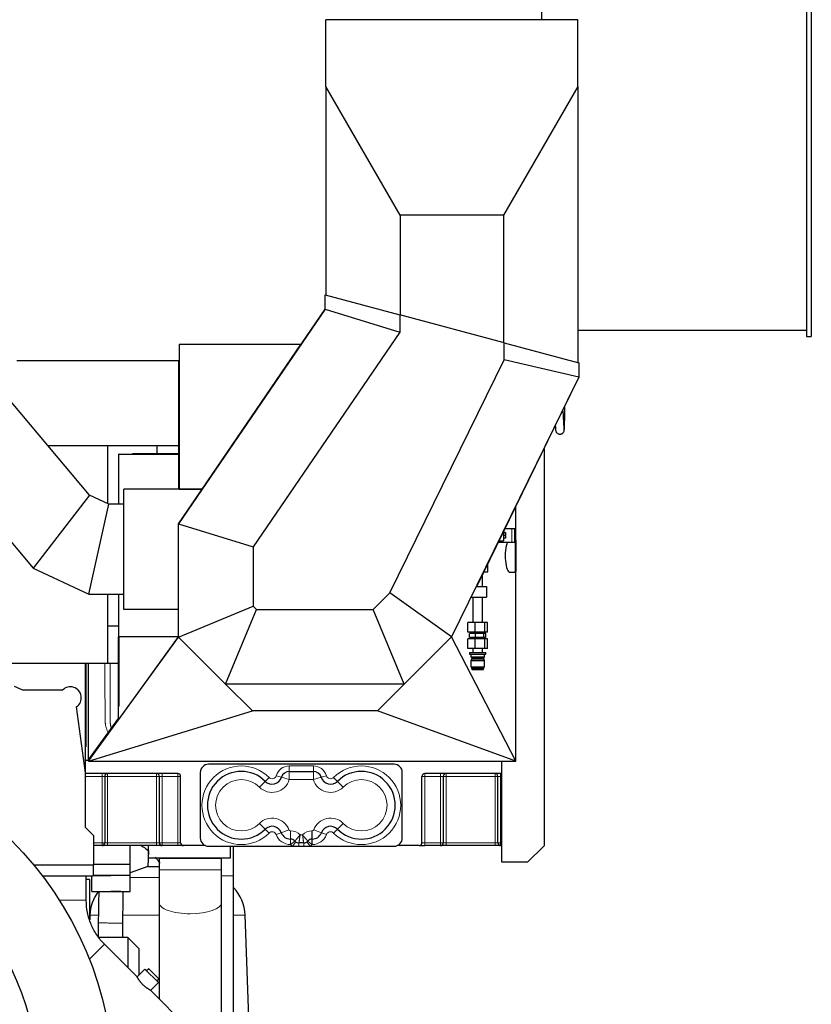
# Model space of a CAD drawing. Header units: inches. Extents: x 0 to 20790, y -12 to 14700.
# Tile 145 of 191: x 10517 to 11967, y 5075 to 6879. Entities that reach past the tile are written whole.
import ezdxf

# ---------------------------------------------------------------- set-up
doc = ezdxf.new("R2010")
doc.units = ezdxf.units.IN
doc.layers.add('1', color=7, linetype='Continuous', true_color=0xffffff)
doc.layers.add('254', color=7, linetype='Continuous', true_color=0xffffff)
doc.styles.add('latin_extended', font='simplex.shx')
doc.dimstyles.get("Standard").update_dxf_attribs({"dimtxt": 0.18, "dimasz": 0.18, "dimexe": 0.18, "dimexo": 0.0625, "dimgap": 0.09, "dimtad": 0, "dimtih": 1, "dimtoh": 1, "dimdec": 4, "dimzin": 0, "dimdsep": 46, "dimtxsty": 'Standard', "dimcen": 0.09, "dimadec": 0, "dimazin": 0, "dimtfac": 1, "dimtdec": 4, "dimtofl": 0, "dimtmove": 0, "dimatfit": 3, "dimfxl": 1, "dimtolj": 1, "dimtzin": 0, "dimarcsym": 0})

# ---------------------------------------------------------------- blocks, each defined once
blk = doc.blocks.new('_U10')
at = {"layer": '254', "color": 3, "linetype": 'Continuous', "lineweight": 13, "transparency": 16777216}
for p, q in [((10052.7, 4959.6), (10052.7, 8326.8)), ((11966.8, 6809.6), (11966.8, 8326.8)), ((10175.2, 8291.8), (11844.3, 8291.8))]:
    blk.add_line(p, q, dxfattribs=at)
at = {"layer": '254', "color": 3, "transparency": 16777216}
for points in [[(10175.2, 8312.2), (10175.2, 8271.3), (10052.7, 8291.8)], [(11844.3, 8271.3), (11844.3, 8312.2), (11966.8, 8291.8)]]:
    blk.add_solid(points, dxfattribs=at)
at = {"layer": 'Defpoints', "color": 0, "transparency": 16777216}
for p in [(11966.8, 8291.8), (11966.8, 6774.6), (10052.7, 4924.6)]:
    blk.add_point(p, dxfattribs=at)
at = {"layer": '254', "color": 2, "lineweight": 13, "transparency": 16777216, "insert": (10814.3, 8475.5), "char_height": 122.5, "attachment_point": 1, "style": 'latin_extended'}
blk.add_mtext('\\A1;1914', dxfattribs=at)

msp = doc.modelspace()

# ---------------------------------------------------------------- linework, layer by layer
at = {"layer": '1', "color": 2, "linetype": 'Continuous', "lineweight": 25}
for p, q in [((11957.761, 7250.557), (11957.761, 6774.557)), ((11966.761, 7250.557), (11966.761, 6774.557)), ((11472.849, 7014.801), (11472.849, 6878.959)), ((11539.349, 6878.959), (11077.349, 6878.959)), ((11077.349, 6756.679), (11077.349, 6878.959)), ((11539.349, 6756.679), (11539.349, 6878.959)), ((11957.761, 6774.557), (11957.761, 6298.557)), ((11966.761, 6774.557), (11966.761, 6298.557)), ((11077.349, 6756.679), (11077.349, 6374.457)), ((11213.544, 6520.781), (11077.349, 6756.679)), ((11539.349, 6756.679), (11403.153, 6520.781)), ((11539.349, 6756.679), (11539.349, 6250.666)), ((11213.544, 6520.781), (11213.544, 6337.964)), ((11403.153, 6520.781), (11213.544, 6520.781)), ((11403.153, 6520.781), (11403.153, 6287.16)), ((11076.195, 6374.766), (11213.27, 6338.037)), ((11076.195, 6348.6), (11076.195, 6374.766)), ((11077.349, 6374.498), (11077.197, 6374.498)), ((11077.695, 6374.449), (11077.38, 6374.449)), ((11077.695, 6374.364), (11077.695, 6374.449)), ((11076.195, 6348.6), (10807.695, 5955.111)), ((10807.695, 5955.111), (11076.195, 6348.6)), ((11076.195, 6348.649), (10849.967, 6017.11)), ((11076.195, 6348.6), (11213.27, 6306.289)), ((11404.12, 6286.899), (11213.27, 6338.037)), ((11213.27, 6338.037), (11213.27, 6306.289)), ((10644.663, 6007.834), (10383.276, 6319.343)), ((11213.27, 6306.289), (10944.77, 5912.799)), ((11539.349, 6310.062), (11957.761, 6310.062)), ((11957.761, 6298.557), (11966.761, 6298.557)), ((10809.195, 6283.558), (10809.195, 6283.557)), ((11031.779, 6283.558), (10809.195, 6283.558)), ((10809.195, 6283.557), (10809.195, 6254.608)), ((11031.779, 6283.557), (10809.195, 6283.557)), ((10850.881, 6018.449), (11031.779, 6283.557)), ((11031.779, 6283.558), (11031.779, 6283.557)), ((11404.12, 6286.899), (11541.195, 6250.17)), ((11404.12, 6255.814), (11404.12, 6286.899)), ((10511.349, 6254.557), (10807.702, 6254.557)), ((10807.695, 6254.608), (10807.695, 6018.449)), ((10807.695, 6254.608), (10809.195, 6254.608)), ((10809.195, 6254.608), (10809.195, 6254.608)), ((10809.195, 6254.608), (10809.195, 6018.449)), ((11194.662, 5828.824), (11404.12, 6255.814)), ((11541.195, 6224.004), (11404.12, 6255.814)), ((11541.195, 6250.17), (11541.195, 6224.004)), ((10256.879, 6213.283), (10541.779, 5873.752)), ((11541.195, 6224.004), (11307.695, 5748.004)), ((11354.614, 5841.557), (11532.543, 6206.365)), ((10568.131, 6099.057), (10807.693, 6099.057)), ((10677.44, 6099.057), (10677.44, 5992.547)), ((10767.867, 6099.057), (10767.867, 6083.314)), ((10697.695, 6083.316), (10697.695, 6082.087)), ((10697.695, 6082.087), (10697.695, 5991.248)), ((10807.695, 6082.087), (10697.695, 6082.087)), ((10807.695, 6083.316), (10723.673, 6083.316)), ((11477.196, 6092.882), (11477.196, 5365.057)), ((10644.663, 6007.834), (10541.779, 5873.752)), ((10680.227, 5991.25), (10644.663, 6007.834)), ((10807.695, 6018.557), (10707.695, 6018.557)), ((10707.695, 6018.439), (10707.695, 6018.557)), ((10707.695, 5798.439), (10707.695, 6018.439)), ((10849.965, 6018.439), (10707.695, 6018.439)), ((10809.195, 6018.449), (10807.695, 6018.449)), ((10809.195, 6018.449), (10849.965, 6018.449)), ((10849.965, 6018.449), (10850.881, 6018.449)), ((10849.965, 6018.439), (10849.965, 6018.449)), ((10849.965, 6017.057), (10849.965, 6018.439)), ((10643.647, 5826.25), (10680.227, 5991.25)), ((10707.696, 5991.25), (10680.227, 5991.25)), ((11425.695, 5925.131), (11425.695, 5987.297)), ((10807.695, 5955.111), (10807.695, 5955.111)), ((10807.695, 5747.757), (10807.695, 5955.111)), ((10807.695, 5955.111), (10944.77, 5912.799)), ((11402.696, 5940.139), (11402.696, 5924.057)), ((11406.696, 5939.248), (11402.696, 5939.248)), ((11406.696, 5938.841), (11402.696, 5938.841)), ((11418.326, 5945.964), (11405.537, 5945.964)), ((11406.696, 5939.248), (11406.696, 5938.841)), ((11406.696, 5938.841), (11406.696, 5933.65)), ((11423.326, 5945.964), (11418.326, 5945.964)), ((11424.826, 5945.964), (11423.326, 5945.964)), ((11423.326, 5945.964), (11423.326, 5921.305)), ((11424.826, 5945.964), (11424.826, 5921.305)), ((11393.696, 5921.305), (11393.509, 5921.305)), ((11418.326, 5921.305), (11393.696, 5921.305)), ((11394.852, 5924.057), (11402.696, 5924.057)), ((11406.696, 5933.65), (11402.696, 5933.65)), ((11406.696, 5928.866), (11402.696, 5928.866)), ((11406.696, 5933.65), (11406.696, 5928.866)), ((11423.326, 5921.305), (11418.326, 5921.305)), ((11424.826, 5921.305), (11423.326, 5921.305)), ((11424.195, 5921.304), (11424.195, 5867.982)), ((11425.695, 5925.131), (11425.695, 5867.982)), ((10944.77, 5912.799), (10944.77, 5804.536)), ((11374.171, 5867.057), (11374.171, 5881.655)), ((10541.779, 5873.752), (10643.647, 5826.25)), ((11367.051, 5867.057), (11374.171, 5867.057)), ((11414.775, 5866.533), (11423.046, 5866.533)), ((11424.135, 5867.982), (11424.195, 5867.982)), ((11425.695, 5520.057), (11425.695, 5867.982)), ((11364.696, 5840.557), (11364.696, 5862.227)), ((11164.347, 5798.509), (11194.662, 5828.824)), ((11307.695, 5748.004), (11194.662, 5828.824)), ((11353.097, 5840.557), (11371.695, 5840.557)), ((11353.588, 5841.557), (11354.614, 5841.557)), ((11371.695, 5840.557), (11371.695, 5820.557)), ((10643.647, 5826.25), (10707.695, 5826.25)), ((10677.44, 5826.253), (10677.44, 5768.391)), ((10697.695, 5826.249), (10697.695, 5748.099)), ((11343.286, 5820.557), (11371.695, 5820.557)), ((11346.696, 5820.557), (11346.696, 5774.557)), ((11364.696, 5774.557), (11364.696, 5820.557)), ((10807.693, 5798.439), (10707.695, 5798.439)), ((10807.695, 5747.757), (10944.77, 5804.536)), ((10894.019, 5661.434), (10950.797, 5798.509)), ((10944.77, 5804.536), (10950.797, 5798.509)), ((10950.797, 5798.509), (11164.347, 5798.509)), ((11221.125, 5661.434), (11164.347, 5798.509)), ((11351.198, 5774.557), (11337.928, 5774.557)), ((11337.928, 5756.557), (11337.928, 5774.557)), ((11368.966, 5774.557), (11351.198, 5774.557)), ((11351.198, 5756.557), (11351.198, 5774.557)), ((11373.463, 5774.557), (11368.966, 5774.557)), ((11368.966, 5756.557), (11368.966, 5774.557)), ((11373.463, 5756.557), (11373.463, 5774.557)), ((10677.44, 5768.391), (10677.44, 5699.557)), ((10677.44, 5768.391), (10697.696, 5768.391)), ((11351.198, 5756.557), (11337.928, 5756.557)), ((11343.696, 5756.557), (11343.696, 5754.057)), ((11368.966, 5756.557), (11351.198, 5756.557)), ((11367.696, 5754.057), (11367.696, 5756.557)), ((11373.463, 5756.557), (11368.966, 5756.557)), ((10642.695, 5520.057), (10807.695, 5747.757)), ((10697.695, 5747.883), (10697.695, 5748.099)), ((10807.695, 5748.099), (10697.695, 5748.099)), ((10807.367, 5748.097), (10697.695, 5596.525)), ((10697.695, 5620.944), (10697.695, 5747.883)), ((10699.195, 5747.883), (10697.695, 5747.883)), ((10699.195, 5747.883), (10699.195, 5748.099)), ((10699.195, 5620.944), (10699.195, 5747.883)), ((10807.695, 5747.967), (10807.572, 5747.881)), ((10807.572, 5747.881), (10807.696, 5747.756)), ((10894.019, 5661.434), (10807.695, 5747.757)), ((11307.695, 5748.004), (11221.125, 5661.434)), ((11425.695, 5520.057), (11307.695, 5748.004)), ((11351.198, 5744.557), (11337.928, 5744.557)), ((11337.928, 5726.557), (11337.928, 5744.557)), ((11351.901, 5754.057), (11340.704, 5754.057)), ((11340.704, 5747.057), (11340.704, 5754.057)), ((11351.901, 5747.057), (11340.704, 5747.057)), ((11343.696, 5747.057), (11343.696, 5744.557)), ((11368.966, 5744.557), (11351.198, 5744.557)), ((11351.198, 5726.557), (11351.198, 5744.557)), ((11366.892, 5754.057), (11351.901, 5754.057)), ((11351.901, 5747.057), (11351.901, 5754.057)), ((11366.892, 5747.057), (11351.901, 5747.057)), ((11366.892, 5747.057), (11366.892, 5754.057)), ((11370.687, 5754.057), (11366.892, 5754.057)), ((11370.687, 5747.057), (11366.892, 5747.057)), ((11367.696, 5744.557), (11367.696, 5747.057)), ((11368.966, 5726.557), (11368.966, 5744.557)), ((11373.463, 5744.557), (11368.966, 5744.557)), ((11370.687, 5747.057), (11370.687, 5754.057)), ((11373.463, 5726.557), (11373.463, 5744.557)), ((11351.198, 5726.557), (11337.928, 5726.557)), ((11340.696, 5719.757), (11370.696, 5719.757)), ((11340.696, 5719.757), (11340.696, 5716.257)), ((11346.696, 5726.557), (11346.696, 5719.757)), ((11368.966, 5726.557), (11351.198, 5726.557)), ((11364.696, 5719.757), (11364.696, 5726.557)), ((11373.463, 5726.557), (11368.966, 5726.557)), ((11370.696, 5716.257), (11370.696, 5719.757)), ((11340.696, 5716.257), (11370.696, 5716.257)), ((11343.196, 5716.257), (11343.196, 5711.257)), ((11343.196, 5711.257), (11368.196, 5711.257)), ((11343.196, 5711.257), (11344.696, 5709.757)), ((11344.696, 5707.757), (11343.196, 5704.957)), ((11343.196, 5704.957), (11368.196, 5704.957)), ((11343.196, 5704.957), (11343.196, 5693.057)), ((11344.696, 5709.757), (11366.696, 5709.757)), ((11344.696, 5709.757), (11344.696, 5707.757)), ((11344.696, 5707.757), (11366.696, 5707.757)), ((11366.696, 5709.757), (11368.196, 5711.257)), ((11366.696, 5707.757), (11366.696, 5709.757)), ((11368.196, 5704.957), (11366.696, 5707.757)), ((11368.196, 5711.257), (11368.196, 5716.257)), ((11368.196, 5693.057), (11368.196, 5704.957)), ((10677.44, 5699.557), (10237.695, 5699.557)), ((10637.695, 5499.12), (10637.695, 5699.562)), ((10637.895, 5699.562), (10637.895, 5546.557)), ((10642.873, 5522.87), (10642.873, 5699.565)), ((10697.696, 5699.557), (10677.44, 5699.557)), ((11343.196, 5693.057), (11368.196, 5693.057)), ((11343.196, 5693.057), (11344.396, 5692.557)), ((11344.396, 5692.557), (11366.996, 5692.557)), ((11344.396, 5692.557), (11344.396, 5690.557)), ((11344.396, 5690.557), (11366.996, 5690.557)), ((11344.396, 5690.557), (11345.196, 5688.557)), ((11345.196, 5688.557), (11366.196, 5688.557)), ((11366.196, 5688.557), (11366.996, 5690.557)), ((11366.996, 5692.557), (11368.196, 5693.057)), ((11366.996, 5690.557), (11366.996, 5692.557)), ((10637.896, 5679.557), (10637.695, 5679.557)), ((10522.403, 5650.557), (10507.319, 5656.96)), ((10595.413, 5650.557), (10522.403, 5650.557)), ((11221.125, 5661.434), (10894.019, 5661.434)), ((10943.056, 5612.397), (10894.019, 5661.434)), ((11172.088, 5612.397), (11221.125, 5661.434)), ((10637.695, 5499.115), (10620.989, 5620.051)), ((10637.695, 5626.007), (10637.896, 5626.007)), ((10642.695, 5520.057), (10943.056, 5612.397)), ((10697.695, 5596.525), (10697.695, 5620.944)), ((10699.195, 5620.944), (10697.695, 5620.944)), ((11172.088, 5612.397), (10943.056, 5612.397)), ((11172.088, 5612.397), (10943.056, 5612.397)), ((11425.695, 5520.057), (11172.088, 5612.397)), ((10642.695, 5522.619), (10697.697, 5598.521)), ((10637.895, 5546.557), (10637.695, 5546.557)), ((10642.707, 5521.557), (10637.695, 5521.557)), ((10642.695, 5521.557), (10642.695, 5522.619)), ((10642.695, 5520.057), (10642.695, 5521.557)), ((10642.695, 5520.057), (11425.695, 5520.057)), ((11202.695, 5514.557), (10862.695, 5514.557)), ((11400.196, 5335.057), (11400.196, 5520.057)), ((10637.695, 5398.557), (10637.695, 5499.115)), ((10806.695, 5497.557), (10637.695, 5497.557)), ((10672.695, 5492.557), (10672.695, 5370.557)), ((10772.695, 5370.557), (10772.695, 5492.557)), ((10811.695, 5370.557), (10811.695, 5492.557)), ((10847.695, 5499.557), (10847.695, 5379.557)), ((11010.697, 5501.557), (11054.694, 5501.557)), ((11217.695, 5379.557), (11217.695, 5499.557)), ((11253.695, 5370.557), (11253.695, 5492.557)), ((11400.193, 5497.557), (11258.695, 5497.557)), ((11292.695, 5492.557), (11292.695, 5370.557)), ((11392.695, 5370.557), (11392.695, 5492.557)), ((10652.695, 5383.557), (10637.695, 5398.557)), ((10652.695, 5329.557), (10652.695, 5383.557)), ((11013.156, 5377.557), (11012.852, 5377.557)), ((11052.539, 5377.557), (11052.235, 5377.557)), ((10667.695, 5365.557), (10652.695, 5365.557)), ((10677.695, 5365.557), (10667.695, 5365.557)), ((10767.695, 5365.557), (10677.695, 5365.557)), ((10719.195, 5331.557), (10719.195, 5365.557)), ((10752.695, 5343.507), (10752.695, 5365.557)), ((10777.695, 5365.557), (10767.695, 5365.557)), ((10806.695, 5365.557), (10777.695, 5365.557)), ((10816.695, 5365.557), (10806.695, 5365.557)), ((10857.31, 5365.557), (10816.695, 5365.557)), ((10862.695, 5364.557), (11016.355, 5364.557)), ((10902.695, 5343.507), (10902.695, 5364.557)), ((11016.355, 5364.557), (11028.355, 5364.557)), ((11037.036, 5370.557), (11028.355, 5370.557)), ((11028.355, 5364.557), (11037.036, 5364.557)), ((11037.036, 5364.557), (11049.036, 5364.557)), ((11049.036, 5364.557), (11202.695, 5364.557)), ((11248.695, 5365.557), (11208.081, 5365.557)), ((11248.695, 5365.557), (11258.695, 5365.557)), ((11287.695, 5365.557), (11258.695, 5365.557)), ((11297.695, 5365.557), (11287.695, 5365.557)), ((11387.695, 5365.557), (11297.695, 5365.557)), ((11397.695, 5365.557), (11387.695, 5365.557)), ((11400.196, 5365.557), (11397.695, 5365.557)), ((11477.196, 5365.057), (11447.196, 5335.057)), ((10752.643, 5356.082), (10751.649, 5327.606)), ((10752.643, 5356.082), (10752.695, 5356.082)), ((10752.695, 5343.507), (10902.695, 5343.507)), ((10772.101, 5342.691), (10772.101, 5321.502)), ((10772.101, 5342.691), (10886.401, 5342.691)), ((10886.401, 5321.502), (10886.401, 5342.691)), ((10651.695, 5329.557), (10543.075, 5329.557)), ((10651.695, 5329.557), (10651.695, 5309.557)), ((10651.695, 5329.557), (10652.695, 5329.557)), ((10651.695, 5329.557), (10651.695, 5309.557)), ((10652.695, 5331.557), (10719.195, 5331.557)), ((10719.195, 5311.557), (10719.195, 5331.557)), ((10751.649, 5327.606), (10719.196, 5315.794)), ((10751.649, 5327.606), (10772.101, 5327.606)), ((11447.196, 5335.057), (11400.196, 5335.057)), ((10651.695, 5309.557), (10558.928, 5309.557)), ((10651.695, 5309.557), (10558.928, 5309.557)), ((10638.845, 5265.388), (10638.845, 5309.557)), ((10649.195, 5281.557), (10649.195, 5309.558)), ((10651.695, 5310.557), (10683.695, 5310.557)), ((10651.696, 5311.557), (10719.195, 5311.557)), ((10683.695, 5311.557), (10683.695, 5310.557)), ((10719.195, 5281.557), (10719.195, 5311.558)), ((10908.455, 4995.781), (10908.455, 5310.19)), ((10644.945, 5303.407), (10638.845, 5303.407)), ((10644.945, 5303.407), (10644.945, 5230.131)), ((10649.195, 5281.557), (10719.195, 5281.557)), ((10772.101, 5260.929), (10772.101, 5084.974)), ((10886.401, 5019.211), (10886.401, 5260.929)), ((10645.391, 5238.351), (10645.087, 5229.639)), ((10938.389, 4998.128), (10930, 5238.351)), ((10714.895, 5196.957), (10662.227, 5196.957)), ((10734.895, 5176.957), (10714.895, 5196.957)), ((10714.895, 5196.957), (10714.895, 5142.177)), ((10731.942, 5125.133), (10672.191, 5184.884)), ((10734.895, 5176.957), (10734.895, 5128.078)), ((10746.084, 5139.275), (10731.942, 5125.133)), ((10770.832, 5114.527), (10746.084, 5139.275)), ((10753.155, 5139.983), (10749.266, 5136.093)), ((10753.155, 5139.983), (10762.347, 5130.79)), ((10762.347, 5130.79), (10771.54, 5121.598)), ((10756.639, 5100.334), (10770.832, 5114.527)), ((10767.65, 5117.709), (10771.54, 5121.598)), ((10960.55, 4896.525), (10756.523, 5100.552))]:
    msp.add_line(p, q, dxfattribs=at)
at = {"layer": '1', "color": 110, "linetype": 'Continuous', "lineweight": 13}
for p, q in [((11418.326, 5945.964), (11418.326, 5921.305)), ((11393.696, 5921.687), (11393.696, 5921.305)), ((10637.896, 5689.383), (10637.695, 5689.383)), ((11010.697, 5511.557), (11010.697, 5501.557)), ((11010.697, 5511.557), (11054.694, 5511.557)), ((11054.694, 5511.557), (11054.694, 5501.557)), ((10667.695, 5492.557), (10637.695, 5492.557)), ((10667.695, 5497.557), (10667.695, 5492.557)), ((10667.695, 5370.557), (10667.695, 5492.557)), ((10672.695, 5492.557), (10667.695, 5492.557)), ((10677.695, 5492.557), (10672.695, 5492.557)), ((10677.695, 5492.557), (10677.695, 5497.557)), ((10677.695, 5492.557), (10677.695, 5370.557)), ((10767.695, 5492.557), (10677.695, 5492.557)), ((10767.695, 5497.557), (10767.695, 5492.557)), ((10772.695, 5492.557), (10767.695, 5492.557)), ((10767.695, 5370.557), (10767.695, 5492.557)), ((10777.695, 5492.557), (10772.695, 5492.557)), ((10777.695, 5492.557), (10777.695, 5497.557)), ((10777.695, 5492.557), (10777.695, 5370.557)), ((10806.695, 5492.557), (10777.695, 5492.557)), ((10806.695, 5497.557), (10806.695, 5492.557)), ((10811.695, 5492.557), (10806.695, 5492.557)), ((10806.695, 5370.557), (10806.695, 5492.557)), ((10973.607, 5490.469), (10966.536, 5483.398)), ((10986.762, 5493.775), (10996.336, 5490.888)), ((10996.336, 5490.888), (11010.697, 5486.557)), ((11010.697, 5501.557), (11010.697, 5486.557)), ((11054.694, 5486.557), (11010.697, 5486.557)), ((11054.694, 5501.557), (11054.694, 5486.557)), ((11069.055, 5490.888), (11054.694, 5486.557)), ((11078.629, 5493.775), (11069.055, 5490.888)), ((11091.784, 5490.469), (11098.855, 5483.398)), ((11258.695, 5492.557), (11253.695, 5492.557)), ((11258.695, 5492.557), (11258.695, 5497.557)), ((11287.695, 5492.557), (11258.695, 5492.557)), ((11258.695, 5492.557), (11258.695, 5370.557)), ((11287.695, 5497.557), (11287.695, 5492.557)), ((11287.695, 5370.557), (11287.695, 5492.557)), ((11292.695, 5492.557), (11287.695, 5492.557)), ((11297.695, 5492.557), (11292.695, 5492.557)), ((11297.695, 5492.557), (11297.695, 5497.557)), ((11297.695, 5492.557), (11297.695, 5370.557)), ((11387.695, 5492.557), (11297.695, 5492.557)), ((11387.695, 5497.557), (11387.695, 5492.557)), ((11392.695, 5492.557), (11387.695, 5492.557)), ((11387.695, 5370.557), (11387.695, 5492.557)), ((11397.695, 5492.557), (11392.695, 5492.557)), ((11397.695, 5492.557), (11397.695, 5497.557)), ((11400.196, 5492.557), (11397.695, 5492.557)), ((11397.695, 5492.557), (11397.695, 5370.557)), ((10966.536, 5483.398), (10955.929, 5472.791)), ((11098.855, 5483.398), (11109.461, 5472.791)), ((10966.536, 5395.716), (10955.929, 5406.323)), ((10973.607, 5388.645), (10966.536, 5395.716)), ((10995.978, 5389.29), (11010.04, 5394.513)), ((11069.412, 5389.29), (11055.351, 5394.513)), ((11091.784, 5388.645), (11098.855, 5395.716)), ((11098.855, 5395.716), (11109.461, 5406.323)), ((10986.604, 5385.809), (10995.978, 5389.29)), ((11012.852, 5392.557), (11013.156, 5392.557)), ((11012.852, 5377.557), (11012.852, 5392.557)), ((11012.852, 5367.557), (11012.852, 5377.557)), ((11013.156, 5377.557), (11013.156, 5392.557)), ((11013.156, 5377.557), (11013.156, 5367.557)), ((11030.505, 5385.557), (11034.885, 5385.557)), ((11052.235, 5392.557), (11052.539, 5392.557)), ((11052.235, 5377.557), (11052.235, 5392.557)), ((11052.235, 5377.557), (11052.235, 5367.557)), ((11052.539, 5377.557), (11052.539, 5392.557)), ((11052.539, 5377.557), (11052.539, 5367.557)), ((11069.412, 5389.29), (11078.787, 5385.809)), ((10652.695, 5370.557), (10667.695, 5370.557)), ((10667.695, 5365.557), (10667.695, 5370.557)), ((10672.695, 5370.557), (10667.695, 5370.557)), ((10677.695, 5370.557), (10672.695, 5370.557)), ((10677.695, 5370.557), (10767.695, 5370.557)), ((10677.695, 5365.557), (10677.695, 5370.557)), ((10767.695, 5365.557), (10767.695, 5370.557)), ((10772.695, 5370.557), (10767.695, 5370.557)), ((10777.695, 5370.557), (10772.695, 5370.557)), ((10777.695, 5365.557), (10777.695, 5370.557)), ((10777.695, 5370.557), (10806.695, 5370.557)), ((10811.695, 5370.557), (10806.695, 5370.557)), ((10806.695, 5365.557), (10806.695, 5370.557)), ((11013.156, 5367.557), (11012.852, 5367.557)), ((11020.755, 5374.057), (11013.156, 5367.557)), ((11022.355, 5372.557), (11016.355, 5364.557)), ((11028.355, 5370.557), (11028.355, 5364.557)), ((11037.036, 5370.557), (11037.036, 5364.557)), ((11043.036, 5372.557), (11049.036, 5364.557)), ((11044.635, 5374.057), (11052.235, 5367.557)), ((11052.539, 5367.557), (11052.235, 5367.557)), ((11258.695, 5370.557), (11253.695, 5370.557)), ((11258.695, 5370.557), (11287.695, 5370.557)), ((11258.695, 5365.557), (11258.695, 5370.557)), ((11292.695, 5370.557), (11287.695, 5370.557)), ((11287.695, 5365.557), (11287.695, 5370.557)), ((11297.695, 5370.557), (11292.695, 5370.557)), ((11297.695, 5370.557), (11387.695, 5370.557)), ((11297.695, 5365.557), (11297.695, 5370.557)), ((11387.695, 5365.557), (11387.695, 5370.557)), ((11392.695, 5370.557), (11387.695, 5370.557)), ((11397.695, 5370.557), (11392.695, 5370.557)), ((11397.695, 5365.557), (11397.695, 5370.557)), ((11397.695, 5370.557), (11400.196, 5370.557)), ((10719.194, 5307.115), (10771.756, 5307.115)), ((10772.101, 5321.502), (10829.251, 5321.502)), ((10829.251, 5321.502), (10886.401, 5321.502)), ((10887.104, 5310.19), (10908.455, 5310.19)), ((10589.664, 5265.388), (10638.845, 5265.388)), ((10645.391, 5238.351), (10659.834, 5238.351)), ((10705.071, 5238.351), (10772.094, 5238.351)), ((10908.294, 5238.351), (10930, 5238.351)), ((10644.588, 5157.281), (10672.191, 5184.884))]:
    msp.add_line(p, q, dxfattribs=at)
at = {"layer": '1', "color": 2, "linetype": 'Continuous', "lineweight": 25}
for radius in [636, 497.5]:
    msp.add_circle((10052.695, 4924.557), radius, dxfattribs=at)
for centre, radius, start, end in [((10609.695, 5636.557), 20, 304.380232, 135.572996), ((10862.695, 5499.557), 15, 90, 180), ((11202.695, 5499.557), 15, 0, 90), ((10677.695, 5492.557), 5, 90, 180), ((10767.695, 5492.557), 5, 0, 90), ((10806.695, 5492.557), 5, 0, 90), ((10922.695, 5439.557), 62, 45, 315), ((10979.195, 5496.057), 17.903, 225, 343.218248), ((11010.697, 5486.557), 15, 90, 163.218248), ((11054.694, 5486.557), 15, 16.781752, 90), ((11086.195, 5496.057), 17.903, 196.781752, 315), ((11142.695, 5439.557), 62, 225, 135), ((11258.695, 5492.557), 5, 90, 180), ((11297.695, 5492.557), 5, 90, 180), ((11387.695, 5492.557), 5, 0, 90), ((10979.195, 5383.057), 17.903, 20.374794, 135), ((11086.195, 5383.057), 17.903, 45, 159.625206), ((10862.695, 5379.557), 15, 180, 270), ((11012.852, 5395.557), 18, 200.374794, 270), ((11013.156, 5367.557), 10, 40.541602, 90), ((11052.235, 5367.557), 10, 90, 139.458398), ((11052.539, 5395.557), 18, 270, 339.625206), ((11202.695, 5379.557), 15, 270, 0), ((10667.695, 5370.557), 5, 270, 0), ((10777.695, 5370.557), 5, 180, 270), ((10816.695, 5370.557), 5, 180, 270), ((11028.355, 5380.557), 10, 220.541602, 270), ((11037.036, 5380.557), 10, 270, 319.458398), ((11248.695, 5370.557), 5, 270, 0), ((11287.695, 5370.557), 5, 270, 0), ((11397.695, 5370.557), 5, 180, 270), ((10854.046, 5235.698), 76, 2, 44.282188), ((10721.345, 5235.698), 76, 143.066062, 178)]:
    msp.add_arc(centre, radius, start, end, dxfattribs=at)
at = {"layer": '1', "color": 110, "linetype": 'Continuous', "lineweight": 13}
for centre, radius, start, end in [((10922.695, 5439.557), 72, 45, 315), ((11010.697, 5486.557), 25, 90, 163.218248), ((11054.694, 5486.557), 25, 16.781752, 90), ((11142.695, 5439.557), 72, 225, 135), ((10922.695, 5439.557), 47, 45, 315), ((10979.195, 5496.057), 32.903, 225, 343.218248), ((10979.195, 5496.057), 7.903, 225, 343.218248), ((11086.195, 5496.057), 32.903, 196.781752, 315), ((11086.195, 5496.057), 7.903, 196.781752, 315), ((11142.695, 5439.557), 47, 225, 135), ((10979.195, 5383.057), 32.903, 20.374794, 135), ((11086.195, 5383.057), 32.903, 45, 159.625206), ((11012.852, 5395.557), 3, 200.374794, 270), ((11052.539, 5395.557), 3, 270, 339.625206), ((10979.195, 5383.057), 7.903, 20.374794, 135), ((11012.852, 5395.557), 28, 200.374794, 270), ((11013.156, 5367.557), 25, 46.05448, 90), ((11052.235, 5367.557), 25, 90, 133.94552), ((11052.539, 5395.557), 28, 270, 339.625206), ((11086.195, 5383.057), 7.903, 45, 159.625206), ((11028.355, 5380.557), 20, 220.541602, 233.130102), ((11037.036, 5380.557), 20, 306.869898, 319.458398)]:
    msp.add_arc(centre, radius, start, end, dxfattribs=at)
at = {"layer": '1', "color": 2, "linetype": 'Continuous', "lineweight": 25}
for centre, start_param, end_param in [((11414.775, 5896.556), 0.60186043, 3.14159265), ((11423.046, 5896.556), 5.97123945, 6.07550247), ((11421.485, 5896.556), 3.14159265, 3.45353851), ((11423.046, 5896.556), 3.14159265, 3.45353851)]:
    msp.add_ellipse(centre, major_axis=(0, 30.024), ratio=0.28755756, start_param=start_param, end_param=end_param, dxfattribs=at)
at = {"layer": '1', "color": 110, "linetype": 'Continuous', "lineweight": 13}
for start_param, end_param in [(3.13589852, 4.71238898), (4.71238898, 6.28004371)]:
    msp.add_ellipse((10829.251, 5260.929), major_axis=(57.15, 0), ratio=0.35422706, start_param=start_param, end_param=end_param, dxfattribs=at)
at = {"layer": '1', "color": 2, "linetype": 'Continuous', "lineweight": 25}
for points, knots in [([(11514.417, 6128.187), (11514.473, 6128.192), (11514.613, 6128.894), (11514.896, 6134.66), (11515.189, 6148.727), (11515.3, 6163.819), (11515.323, 6170.489)], [0, 0, 0, 0, 0.12507996, 0.32458758, 0.72357252, 1, 1, 1, 1]), ([(11514.296, 6128.622), (11514.232, 6129.072), (11514.058, 6131.158), (11513.595, 6140.294), (11512.831, 6152.942), (11511.926, 6162.775), (11511.836, 6163.73)], [0, 0, 0, 0, 0.23650122, 0.47331734, 0.94940442, 1, 1, 1, 1]), ([(11497.863, 6135.182), (11497.896, 6134.591), (11498.155, 6129.987), (11498.348, 6127.448), (11498.428, 6126.598)], [0, 0, 0, 0, 0.12206855, 1, 1, 1, 1]), ([(11498.416, 6126.686), (11498.491, 6126.066), (11498.784, 6124.864), (11499.647, 6123.13), (11500.903, 6121.652), (11502.439, 6120.534), (11504.11, 6119.83), (11505.773, 6119.522), (11507.351, 6119.548), (11508.848, 6119.859), (11510.257, 6120.446), (11511.535, 6121.295), (11512.609, 6122.362), (11513.705, 6123.959), (11514.411, 6126.183), (11514.44, 6127.751), (11514.312, 6128.518)], [0, 0, 0, 0, 0.07866048, 0.15746711, 0.23510653, 0.309932, 0.38030439, 0.44493613, 0.50311281, 0.55852496, 0.61497513, 0.67186591, 0.72855781, 0.78454254, 0.89320746, 1, 1, 1, 1]), ([(10908.455, 5310.19), (10908.455, 5322.831), (10908.455, 5341.181), (10908.455, 5359.085), (10908.455, 5364.889)], [0, 0, 0, 0, 0.67038652, 1, 1, 1, 1]), ([(10661.692, 5281.556), (10661.639, 5278.476), (10661.53, 5272.186), (10661.365, 5262.686), (10661.199, 5253.055), (10661.032, 5243.425), (10660.865, 5233.784), (10660.754, 5227.354), (10660.698, 5224.134)], [0, 0, 0, 0, 0.1609187, 0.32862987, 0.49634146, 0.66405242, 0.83176541, 1, 1, 1, 1]), ([(10705.692, 5223.358), (10705.747, 5226.577), (10705.859, 5233.007), (10706.025, 5242.646), (10706.192, 5252.277), (10706.359, 5261.907), (10706.525, 5271.535), (10706.636, 5277.952), (10706.692, 5281.16)], [0, 0, 0, 0, 0.16709063, 0.33370075, 0.50030902, 0.66691782, 0.83352626, 1, 1, 1, 1]), ([(10672.191, 5184.884), (10666.784, 5190.243), (10657.314, 5201.679), (10646.857, 5221.548), (10640.205, 5242.992), (10638.813, 5257.776), (10638.845, 5265.388)], [0, 0, 0, 0, 0.25186447, 0.49997821, 0.74814901, 1, 1, 1, 1]), ([(10660.698, 5224.134), (10660.593, 5218.121), (10660.49, 5208.984), (10660.485, 5200.049), (10660.495, 5196.942)], [0, 0, 0, 0, 0.64373112, 1, 1, 1, 1]), ([(10705.496, 5196.878), (10705.488, 5198.975), (10705.484, 5203.92), (10705.535, 5212.766), (10705.624, 5219.501), (10705.692, 5223.358)], [0, 0, 0, 0, 0.24751823, 0.57347357, 1, 1, 1, 1]), ([(10756.69, 5100.385), (10756.69, 5100.385), (10756.665, 5100.398), (10756.587, 5100.44), (10756.554, 5100.457), (10756.496, 5100.488), (10756.475, 5100.5), (10756.44, 5100.518), (10756.428, 5100.524), (10756.404, 5100.538), (10756.391, 5100.544), (10756.274, 5100.607), (10756.145, 5100.677), (10755.84, 5100.844), (10755.663, 5100.94), (10755.265, 5101.162), (10755.043, 5101.287), (10754.768, 5101.444), (10754.737, 5101.462), (10754.674, 5101.498), (10754.58, 5101.552), (10754.352, 5101.684), (10754.147, 5101.803), (10753.724, 5102.053), (10753.425, 5102.232), (10752.793, 5102.619), (10752.46, 5102.826), (10752.024, 5103.103), (10751.892, 5103.188), (10751.757, 5103.275), (10751.667, 5103.333), (10751.622, 5103.363), (10751.394, 5103.511), (10751.21, 5103.632), (10750.649, 5104.006), (10750.265, 5104.268), (10749.481, 5104.817), (10749.081, 5105.105), (10748.468, 5105.557), (10748.261, 5105.711), (10747.949, 5105.949), (10747.792, 5106.069), (10747.634, 5106.191), (10747.529, 5106.273), (10747.476, 5106.314), (10747, 5106.686), (10746.576, 5107.026), (10745.731, 5107.727), (10745.308, 5108.088), (10744.465, 5108.831), (10744.044, 5109.214), (10743.52, 5109.706), (10743.362, 5109.854), (10743.205, 5110.005), (10743.101, 5110.105), (10743.048, 5110.156), (10742.788, 5110.408), (10742.582, 5110.611), (10741.97, 5111.222), (10741.571, 5111.634), (10740.79, 5112.466), (10740.407, 5112.887), (10739.847, 5113.522), (10739.662, 5113.735), (10739.433, 5114.002), (10739.388, 5114.056), (10739.297, 5114.163), (10739.252, 5114.217), (10739.116, 5114.377), (10739.027, 5114.484), (10738.585, 5115.018), (10738.245, 5115.44), (10737.591, 5116.277), (10737.277, 5116.691), (10736.823, 5117.304), (10736.675, 5117.508), (10736.457, 5117.81), (10736.35, 5117.961), (10736.243, 5118.111), (10736.173, 5118.211), (10736.138, 5118.261), (10735.825, 5118.708), (10735.562, 5119.093), (10735.065, 5119.839), (10734.831, 5120.199), (10734.39, 5120.892), (10734.182, 5121.225), (10733.938, 5121.624), (10733.89, 5121.703), (10733.82, 5121.819), (10733.796, 5121.858), (10733.75, 5121.935), (10733.635, 5122.126), (10733.526, 5122.309), (10733.277, 5122.732), (10733.125, 5122.995), (10732.848, 5123.478), (10732.724, 5123.7), (10732.557, 5124), (10732.505, 5124.094), (10732.431, 5124.228), (10732.407, 5124.271), (10732.373, 5124.333), (10732.362, 5124.354), (10732.34, 5124.394), (10732.243, 5124.571), (10732.165, 5124.716), (10732.053, 5124.923), (10732.012, 5125.002), (10731.97, 5125.08), (10731.959, 5125.1), (10731.949, 5125.12), (10731.946, 5125.125), (10731.942, 5125.132), (10731.941, 5125.134), (10731.941, 5125.133)], [0, 0, 0, 0, 0.03112889, 0.03112889, 0.04675584, 0.04675584, 0.05456932, 0.05456932, 0.05847606, 0.05847606, 0.0623828, 0.0623828, 0.0936367, 0.0936367, 0.12489061, 0.12489061, 0.15614452, 0.15614452, 0.16005126, 0.16005126, 0.16395799, 0.17177147, 0.18739842, 0.18739842, 0.21865233, 0.21865233, 0.24990624, 0.24990624, 0.25771971, 0.26162645, 0.26162645, 0.26553319, 0.26553319, 0.28116015, 0.28116015, 0.31241405, 0.31241405, 0.34366796, 0.34366796, 0.35929491, 0.35929491, 0.36710839, 0.37101513, 0.37101513, 0.37492187, 0.37492187, 0.40617577, 0.40617577, 0.43742968, 0.43742968, 0.46868359, 0.46868359, 0.47649706, 0.4804038, 0.4804038, 0.48431054, 0.48431054, 0.49993749, 0.49993749, 0.5311914, 0.5311914, 0.56244531, 0.56244531, 0.57807226, 0.57807226, 0.581979, 0.581979, 0.58588574, 0.58588574, 0.59369921, 0.59369921, 0.62495312, 0.62495312, 0.65620703, 0.65620703, 0.67183398, 0.67183398, 0.67964746, 0.68355419, 0.68355419, 0.68746093, 0.68746093, 0.71871484, 0.71871484, 0.74996875, 0.74996875, 0.78122265, 0.78122265, 0.78903613, 0.78903613, 0.79294287, 0.79294287, 0.79684961, 0.81247656, 0.81247656, 0.84373047, 0.84373047, 0.87498437, 0.87498437, 0.89061133, 0.89061133, 0.8984248, 0.8984248, 0.90233154, 0.90233154, 0.90623828, 0.93749219, 0.93749219, 0.96874609, 0.96874609, 0.98437305, 0.98437305, 0.99218652, 0.99218652, 1, 1, 1, 1])]:
    msp.add_open_spline(points, degree=3, knots=knots, dxfattribs=at)
at = {"layer": '1', "color": 110, "linetype": 'Continuous', "lineweight": 13}
for points, knots in [([(10678.743, 5572.548), (10678.545, 5572.963), (10677.978, 5574.196), (10677.457, 5575.442), (10676.809, 5577.102), (10676.505, 5577.938), (10675.936, 5579.622), (10675.672, 5580.469), (10675.182, 5582.176), (10674.956, 5583.036), (10674.34, 5585.631), (10674.007, 5587.384), (10673.692, 5589.605), (10673.634, 5590.051), (10673.554, 5590.722), (10673.529, 5590.946), (10673.481, 5591.395), (10673.459, 5591.619), (10673.352, 5592.741), (10673.287, 5593.638), (10673.238, 5594.648), (10673.233, 5594.761), (10673.223, 5594.985), (10673.219, 5595.097), (10673.212, 5595.266), (10673.21, 5595.322), (10673.206, 5595.434), (10673.203, 5595.49), (10673.197, 5595.658), (10673.193, 5595.771), (10673.185, 5596.107), (10673.183, 5596.332), (10673.179, 5596.781), (10673.178, 5597.005), (10673.176, 5597.679), (10673.175, 5598.128), (10673.173, 5599.026), (10673.172, 5599.475), (10673.169, 5601.72), (10673.165, 5603.516), (10673.159, 5607.108), (10673.156, 5608.904), (10673.147, 5614.293), (10673.142, 5617.885), (10673.131, 5625.069), (10673.126, 5628.662), (10673.11, 5639.438), (10673.099, 5646.622), (10673.079, 5660.991), (10673.07, 5668.176), (10673.05, 5683.421), (10673.04, 5691.482), (10673.031, 5699.543)], [0, 0, 0, 0, 0.01078167, 0.03183962, 0.03183962, 0.05289757, 0.05289757, 0.07395553, 0.07395553, 0.09501348, 0.09501348, 0.13712938, 0.13712938, 0.14765836, 0.14765836, 0.15292284, 0.15292284, 0.15818733, 0.15818733, 0.17924528, 0.17924528, 0.18187753, 0.18187753, 0.18450977, 0.18450977, 0.18582589, 0.18582589, 0.18714201, 0.18714201, 0.18977426, 0.18977426, 0.19503875, 0.19503875, 0.20030323, 0.20030323, 0.21083221, 0.21083221, 0.22136119, 0.22136119, 0.26347709, 0.26347709, 0.30559299, 0.30559299, 0.3898248, 0.3898248, 0.4740566, 0.4740566, 0.64252022, 0.64252022, 0.81098383, 0.81098383, 1, 1, 1, 1]), ([(10682.351, 5699.555), (10682.355, 5692.93), (10682.359, 5686.305), (10682.368, 5670.632), (10682.374, 5661.584), (10682.381, 5651.313), (10682.382, 5650.091), (10682.384, 5647.681), (10682.385, 5646.495), (10682.386, 5644.157), (10682.387, 5643.005), (10682.389, 5640.739), (10682.39, 5639.623), (10682.391, 5637.428), (10682.392, 5636.348), (10682.393, 5634.224), (10682.394, 5633.18), (10682.396, 5631.128), (10682.396, 5630.119), (10682.398, 5628.138), (10682.399, 5627.165), (10682.4, 5625.255), (10682.401, 5624.318), (10682.402, 5622.48), (10682.402, 5621.578), (10682.404, 5619.811), (10682.404, 5618.945), (10682.405, 5617.249), (10682.406, 5616.418), (10682.407, 5614.793), (10682.408, 5613.999), (10682.409, 5612.444), (10682.409, 5611.685), (10682.41, 5610.202), (10682.411, 5609.478), (10682.412, 5608.065), (10682.412, 5607.376), (10682.413, 5606.033), (10682.414, 5605.379), (10682.415, 5604.107), (10682.416, 5603.487), (10682.417, 5602.283), (10682.417, 5601.699), (10682.418, 5600.562), (10682.419, 5600.011), (10682.42, 5598.942), (10682.42, 5598.423), (10682.419, 5597.652), (10682.419, 5597.399), (10682.418, 5596.94), (10682.418, 5596.735), (10682.413, 5596.408), (10682.41, 5596.287), (10682.401, 5596.09), (10682.395, 5596.013), (10682.39, 5595.863), (10682.391, 5595.789), (10682.401, 5595.586), (10682.404, 5595.456), (10682.41, 5594.873), (10682.423, 5594.42), (10682.46, 5593.503), (10682.486, 5593.04), (10682.528, 5592.429), (10682.539, 5592.282), (10682.588, 5591.672), (10682.631, 5591.209), (10682.731, 5590.288), (10682.788, 5589.83), (10682.914, 5588.916), (10682.984, 5588.462), (10683.136, 5587.556), (10683.218, 5587.106), (10683.396, 5586.209), (10683.492, 5585.762), (10683.696, 5584.873), (10683.804, 5584.431), (10684.033, 5583.55), (10684.154, 5583.112), (10684.408, 5582.24), (10684.542, 5581.806), (10684.685, 5581.365), (10684.688, 5581.355), (10684.691, 5581.346)], [0, 0, 0, 0, 0.1676389, 0.1676389, 0.39659508, 0.39659508, 0.42752843, 0.42752843, 0.45755984, 0.45755984, 0.486689, 0.486689, 0.51491561, 0.51491561, 0.54223947, 0.54223947, 0.56866047, 0.56866047, 0.5941786, 0.5941786, 0.61879402, 0.61879402, 0.64250703, 0.64250703, 0.66531815, 0.66531815, 0.68722818, 0.68722818, 0.70823828, 0.70823828, 0.72834992, 0.72834992, 0.74756495, 0.74756495, 0.76588584, 0.76588584, 0.78331608, 0.78331608, 0.79986078, 0.79986078, 0.81552744, 0.81552744, 0.83032759, 0.83032759, 0.84427739, 0.84427739, 0.85739153, 0.85739153, 0.86379997, 0.86379997, 0.86899335, 0.86899335, 0.8720515, 0.8720515, 0.87401023, 0.87401023, 0.87586389, 0.87586389, 0.87914998, 0.87914998, 0.89062344, 0.89062344, 0.90235772, 0.90235772, 0.90608476, 0.90608476, 0.91783909, 0.91783909, 0.92958446, 0.92958446, 0.94131895, 0.94131895, 0.95304062, 0.95304062, 0.96474706, 0.96474706, 0.97643555, 0.97643555, 0.98810393, 0.98810393, 0.99975076, 0.99975076, 1, 1, 1, 1]), ([(11020.755, 5374.057), (11020.757, 5374.059), (11020.774, 5374.076), (11020.842, 5374.143), (11020.893, 5374.194), (11021.029, 5374.331), (11021.113, 5374.416), (11021.227, 5374.532), (11021.24, 5374.545), (11021.267, 5374.572), (11021.28, 5374.586), (11021.321, 5374.628), (11021.407, 5374.714), (11021.5, 5374.81), (11021.698, 5375.014), (11021.845, 5375.166), (11022.167, 5375.502), (11022.342, 5375.686), (11022.579, 5375.938), (11022.627, 5375.989), (11022.7, 5376.068), (11022.725, 5376.094), (11022.775, 5376.148), (11022.9, 5376.282), (11023.03, 5376.422), (11023.349, 5376.769), (11023.572, 5377.014), (11024.038, 5377.532), (11024.281, 5377.805), (11024.66, 5378.236), (11024.789, 5378.384), (11024.986, 5378.611), (11025.052, 5378.687), (11025.184, 5378.841), (11025.251, 5378.918), (11025.585, 5379.309), (11025.858, 5379.631), (11026.413, 5380.296), (11026.695, 5380.638), (11027.125, 5381.167), (11027.27, 5381.346), (11027.488, 5381.618), (11027.598, 5381.756), (11027.708, 5381.894), (11027.782, 5381.987), (11027.819, 5382.033), (11028.15, 5382.452), (11028.445, 5382.829), (11029.035, 5383.593), (11029.329, 5383.979), (11029.77, 5384.566), (11029.918, 5384.762), (11030.138, 5385.059), (11030.248, 5385.208), (11030.377, 5385.382), (11030.441, 5385.47), (11030.469, 5385.507), (11030.483, 5385.526), (11030.487, 5385.532), (11030.496, 5385.545), (11030.501, 5385.551), (11030.505, 5385.557)], [0, 0, 0, 0, 0.06000684, 0.06000684, 0.12267305, 0.12267305, 0.18533926, 0.18533926, 0.19317254, 0.19317254, 0.20100582, 0.20100582, 0.21667237, 0.24800547, 0.24800547, 0.31067168, 0.31067168, 0.37333789, 0.37333789, 0.38900445, 0.38900445, 0.39683772, 0.39683772, 0.404671, 0.4360041, 0.4360041, 0.49867032, 0.49867032, 0.56133653, 0.56133653, 0.59266963, 0.59266963, 0.60833618, 0.60833618, 0.62400274, 0.62400274, 0.68666895, 0.68666895, 0.74933516, 0.74933516, 0.78066826, 0.78066826, 0.79633482, 0.80416809, 0.80416809, 0.81200137, 0.81200137, 0.87466758, 0.87466758, 0.93733379, 0.93733379, 0.96866689, 0.96866689, 0.98433345, 0.99216672, 0.99608336, 0.99804168, 0.99804168, 0.99902084, 0.99902084, 1, 1, 1, 1]), ([(11028.355, 5370.557), (11028.355, 5370.559), (11028.359, 5370.584), (11028.373, 5370.679), (11028.385, 5370.751), (11028.414, 5370.944), (11028.432, 5371.064), (11028.457, 5371.226), (11028.46, 5371.245), (11028.466, 5371.283), (11028.469, 5371.302), (11028.478, 5371.36), (11028.496, 5371.482), (11028.516, 5371.616), (11028.559, 5371.899), (11028.591, 5372.11), (11028.661, 5372.574), (11028.699, 5372.828), (11028.751, 5373.171), (11028.761, 5373.242), (11028.777, 5373.349), (11028.783, 5373.385), (11028.794, 5373.458), (11028.821, 5373.641), (11028.849, 5373.831), (11028.919, 5374.3), (11029.016, 5374.959), (11029.123, 5375.686), (11029.206, 5376.256), (11029.234, 5376.45), (11029.292, 5376.848), (11029.321, 5377.049), (11029.409, 5377.662), (11029.469, 5378.081), (11029.592, 5378.941), (11029.654, 5379.381), (11029.749, 5380.058), (11029.781, 5380.286), (11029.83, 5380.632), (11029.854, 5380.807), (11029.879, 5380.982), (11029.895, 5381.1), (11029.903, 5381.159), (11029.977, 5381.689), (11030.043, 5382.164), (11030.175, 5383.121), (11030.241, 5383.603), (11030.34, 5384.332), (11030.373, 5384.576), (11030.423, 5384.943), (11030.447, 5385.127), (11030.476, 5385.342), (11030.491, 5385.45), (11030.497, 5385.496), (11030.5, 5385.519), (11030.501, 5385.527), (11030.503, 5385.542), (11030.504, 5385.549), (11030.505, 5385.557)], [0, 0, 0, 0, 0.06002019, 0.06002019, 0.12268551, 0.12268551, 0.18535083, 0.18535083, 0.193184, 0.193184, 0.20101716, 0.20101716, 0.21668349, 0.24801615, 0.24801615, 0.31068147, 0.31068147, 0.37334679, 0.37334679, 0.38901312, 0.38901312, 0.39684629, 0.39684629, 0.40467945, 0.43601211, 0.43601211, 0.49867743, 0.56134276, 0.56134276, 0.59267542, 0.59267542, 0.62400808, 0.62400808, 0.6866734, 0.6866734, 0.74933872, 0.74933872, 0.78067138, 0.78067138, 0.79633771, 0.80417087, 0.80417087, 0.81200404, 0.81200404, 0.87466936, 0.87466936, 0.93733468, 0.93733468, 0.96866734, 0.96866734, 0.98433367, 0.99216683, 0.99608342, 0.99804171, 0.99804171, 0.99902085, 0.99902085, 1, 1, 1, 1]), ([(11044.635, 5374.057), (11044.634, 5374.059), (11044.617, 5374.076), (11044.549, 5374.143), (11044.498, 5374.194), (11044.362, 5374.331), (11044.278, 5374.416), (11044.164, 5374.532), (11044.151, 5374.545), (11044.124, 5374.572), (11044.111, 5374.586), (11044.07, 5374.628), (11043.984, 5374.714), (11043.891, 5374.81), (11043.692, 5375.014), (11043.546, 5375.166), (11043.224, 5375.502), (11043.049, 5375.686), (11042.812, 5375.938), (11042.764, 5375.989), (11042.691, 5376.068), (11042.666, 5376.094), (11042.616, 5376.148), (11042.491, 5376.282), (11042.361, 5376.422), (11042.042, 5376.769), (11041.819, 5377.014), (11041.352, 5377.532), (11041.109, 5377.805), (11040.731, 5378.236), (11040.602, 5378.384), (11040.405, 5378.611), (11040.339, 5378.687), (11040.207, 5378.841), (11040.14, 5378.918), (11039.806, 5379.309), (11039.533, 5379.631), (11038.978, 5380.296), (11038.696, 5380.638), (11038.266, 5381.167), (11038.121, 5381.346), (11037.903, 5381.618), (11037.793, 5381.756), (11037.683, 5381.894), (11037.609, 5381.987), (11037.572, 5382.033), (11037.24, 5382.452), (11036.946, 5382.829), (11036.356, 5383.593), (11036.062, 5383.979), (11035.62, 5384.566), (11035.473, 5384.762), (11035.253, 5385.059), (11035.143, 5385.208), (11035.014, 5385.382), (11034.95, 5385.47), (11034.922, 5385.507), (11034.908, 5385.526), (11034.904, 5385.532), (11034.895, 5385.545), (11034.89, 5385.551), (11034.885, 5385.557)], [0, 0, 0, 0, 0.06000684, 0.06000684, 0.12267305, 0.12267305, 0.18533926, 0.18533926, 0.19317254, 0.19317254, 0.20100582, 0.20100582, 0.21667237, 0.24800547, 0.24800547, 0.31067168, 0.31067168, 0.37333789, 0.37333789, 0.38900445, 0.38900445, 0.39683772, 0.39683772, 0.404671, 0.4360041, 0.4360041, 0.49867032, 0.49867032, 0.56133653, 0.56133653, 0.59266963, 0.59266963, 0.60833618, 0.60833618, 0.62400274, 0.62400274, 0.68666895, 0.68666895, 0.74933516, 0.74933516, 0.78066826, 0.78066826, 0.79633482, 0.80416809, 0.80416809, 0.81200137, 0.81200137, 0.87466758, 0.87466758, 0.93733379, 0.93733379, 0.96866689, 0.96866689, 0.98433345, 0.99216672, 0.99608336, 0.99804168, 0.99804168, 0.99902084, 0.99902084, 1, 1, 1, 1]), ([(11037.036, 5370.557), (11037.036, 5370.559), (11037.032, 5370.584), (11037.017, 5370.679), (11037.006, 5370.751), (11036.977, 5370.944), (11036.959, 5371.064), (11036.934, 5371.226), (11036.931, 5371.245), (11036.925, 5371.283), (11036.922, 5371.302), (11036.913, 5371.36), (11036.895, 5371.482), (11036.874, 5371.616), (11036.831, 5371.899), (11036.799, 5372.11), (11036.73, 5372.574), (11036.691, 5372.828), (11036.64, 5373.171), (11036.629, 5373.242), (11036.613, 5373.349), (11036.608, 5373.385), (11036.597, 5373.458), (11036.57, 5373.641), (11036.542, 5373.831), (11036.472, 5374.3), (11036.374, 5374.959), (11036.268, 5375.686), (11036.185, 5376.256), (11036.157, 5376.45), (11036.099, 5376.848), (11036.07, 5377.049), (11035.982, 5377.662), (11035.922, 5378.081), (11035.799, 5378.941), (11035.737, 5379.381), (11035.641, 5380.058), (11035.609, 5380.286), (11035.561, 5380.632), (11035.537, 5380.807), (11035.512, 5380.982), (11035.496, 5381.1), (11035.487, 5381.159), (11035.414, 5381.689), (11035.348, 5382.164), (11035.216, 5383.121), (11035.15, 5383.603), (11035.051, 5384.332), (11035.018, 5384.576), (11034.968, 5384.943), (11034.943, 5385.127), (11034.914, 5385.342), (11034.9, 5385.45), (11034.894, 5385.496), (11034.891, 5385.519), (11034.89, 5385.527), (11034.888, 5385.542), (11034.886, 5385.549), (11034.885, 5385.557)], [0, 0, 0, 0, 0.06002019, 0.06002019, 0.12268551, 0.12268551, 0.18535083, 0.18535083, 0.193184, 0.193184, 0.20101716, 0.20101716, 0.21668349, 0.24801615, 0.24801615, 0.31068147, 0.31068147, 0.37334679, 0.37334679, 0.38901312, 0.38901312, 0.39684629, 0.39684629, 0.40467945, 0.43601211, 0.43601211, 0.49867743, 0.56134276, 0.56134276, 0.59267542, 0.59267542, 0.62400808, 0.62400808, 0.6866734, 0.6866734, 0.74933872, 0.74933872, 0.78067138, 0.78067138, 0.79633771, 0.80417087, 0.80417087, 0.81200404, 0.81200404, 0.87466936, 0.87466936, 0.93733468, 0.93733468, 0.96866734, 0.96866734, 0.98433367, 0.99216683, 0.99608342, 0.99804171, 0.99804171, 0.99902085, 0.99902085, 1, 1, 1, 1])]:
    msp.add_open_spline(points, degree=3, knots=knots, dxfattribs=at)
at = {"layer": '1', "color": 2, "linetype": 'Continuous', "lineweight": 25}
for points, degree in [([(10736.973, 5367.221), (10742.684, 5363.927), (10748.147, 5360.123), (10753.246, 5355.865)], 3), ([(10765.224, 5344.247), (10768.335, 5340.741), (10771.226, 5337.044), (10773.876, 5333.196)], 3), ([(10772.102, 5321.502), (10772.102, 5290.267), (10772.102, 5261.037)], 2), ([(10886.401, 5260.822), (10886.401, 5290.157), (10886.401, 5321.502)], 2)]:
    msp.add_open_spline(points, degree=degree, dxfattribs=at)
msp.add_rational_spline([(10706.692, 5281.16), (10706.671, 5281.159), (10702.667, 5281.227), (10692.091, 5281.409), (10683.985, 5281.549), (10683.831, 5281.552), (10683.677, 5281.554), (10683.523, 5281.557)], [1.01661171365, 1.01660830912, 0.958472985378, 1.01661171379, 1.01661171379, 1.01659025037, 1.01654856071, 1.01648783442], degree=4, knots=[0, 0, 0, 0, 0, 0.98114827, 0.98114827, 0.98114827, 1, 1, 1, 1, 1], dxfattribs=at)
at = {"layer": '1', "color": 110, "linetype": 'Continuous', "lineweight": 13}
msp.add_rational_spline([(10705.691, 5223.358), (10705.671, 5223.352), (10701.667, 5223.413), (10691.091, 5223.592), (10675.195, 5223.866), (10664.66, 5224.051), (10660.694, 5224.128), (10660.698, 5224.134)], [1.01661171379, 1.01661171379, 0.958470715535, 1.01661171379, 1.01661171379, 0.958637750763, 1.01636170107, 1.016610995], degree=4, knots=[0, 0, 0, 0, 0, 0.50035963, 0.50035963, 0.50035963, 1, 1, 1, 1, 1], dxfattribs=at)

# ---------------------------------------------------------------- dimensions: what is measured, and where the dimension line sits
at = {"layer": '254', "color": 2, "linetype": 'Continuous', "lineweight": 13}
dim = msp.add_linear_dim(base=(11966.761, 8291.75), p1=(10052.695, 4924.557), p2=(11966.761, 6774.557), dimstyle='Standard', override={"dimscale": 35, "dimtxt": 3.5, "dimasz": 3.5, "dimexe": 1, "dimexo": 1, "dimgap": 1.75, "dimtad": 1, "dimtih": 1, "dimtoh": 0, "dimdec": 0, "dimlfac": 1, "dimzin": 8, "dimdsep": 46, "dimlunit": 2, "dimtxsty": 'latin_extended', "dimsah": 1, "dimse1": 0, "dimse2": 0, "dimsd1": 0, "dimsd2": 0, "dimclrd": 3, "dimclre": 3, "dimclrt": 2, "dimtol": 0, "dimtm": -0.1, "dimtfac": 0.714286, "dimtdec": 3, "dimtofl": 1, "dimtmove": 0, "dimtzin": 8, "dimlwd": 13, "dimlwe": 13}, dxfattribs=at)
dim.commit()
dim.dimension.update_dxf_attribs({"geometry": '_U10', "text_midpoint": (11009.728, 8291.75), "dimtype": 160})

doc.saveas('drawing.dxf')
